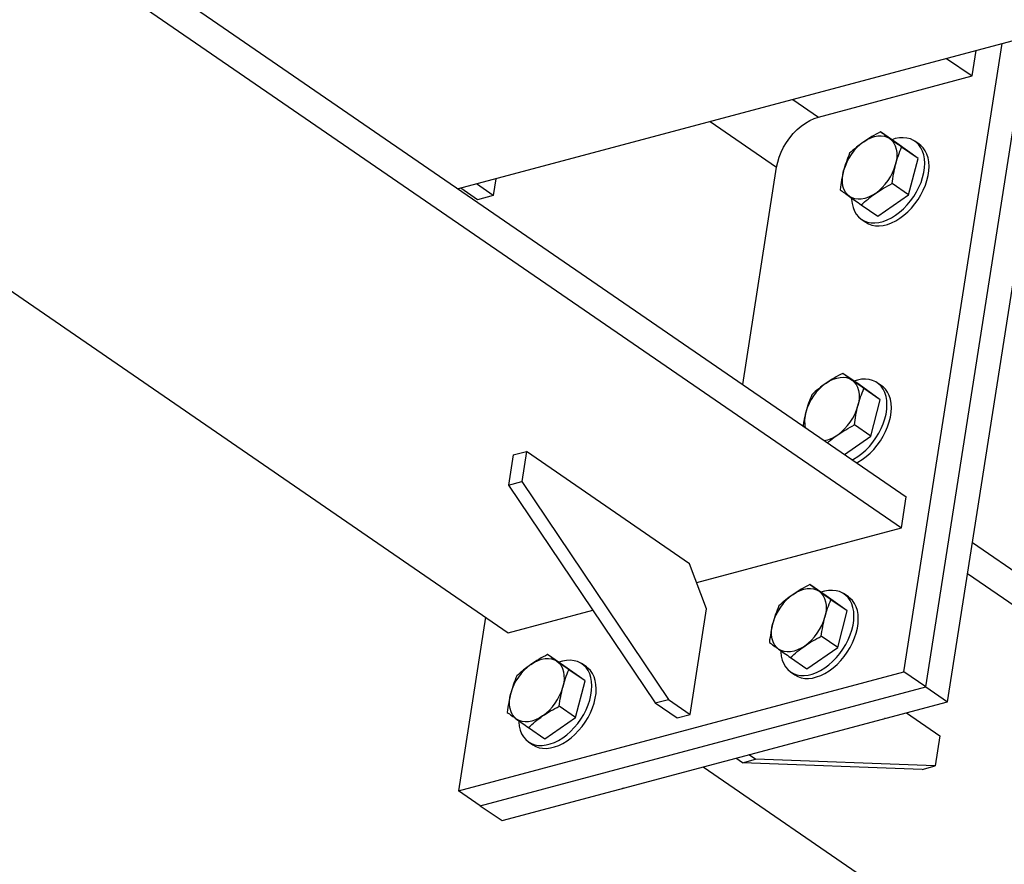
# Model space of a CAD drawing. Header units: millimetres. Extents: x 0 to 841, y 0 to 594.
# Tile 51 of 95: x 550 to 573, y 312 to 331. Entities that reach past the tile are written whole.
import ezdxf

# ---------------------------------------------------------------- set-up
doc = ezdxf.new("R2010")
doc.units = ezdxf.units.MM
doc.layers.add('TRAIT-FORT', color=4, linetype='Continuous', lineweight=25)

msp = doc.modelspace()

# ---------------------------------------------------------------- linework, layer by layer
at = {"layer": 'TRAIT-FORT', "color": 4, "linetype": 'Continuous', "lineweight": 25}
for p, q in [((637.411, 348.136), (559.914, 327.452)), ((529.834, 348.126), (570.339, 320.286)), ((529.721, 347.406), (570.226, 319.567)), ((570.794, 315.873), (573.157, 330.986)), ((571.3, 315.525), (573.742, 331.143)), ((570.287, 316.221), (572.572, 330.83)), ((571.87, 330.076), (571.963, 330.668)), ((571.275, 330.484), (571.87, 330.076)), ((542.164, 330.129), (561.083, 317.127)), ((568.296, 329.122), (571.87, 330.076)), ((567.702, 329.53), (568.296, 329.122)), ((565.779, 329.017), (567.325, 327.955)), ((570.121, 328.513), (569.74, 328.775)), ((570.614, 328.161), (570.121, 328.513)), ((570.642, 328.488), (570.541, 328.557)), ((570.614, 328.161), (570.233, 328.422)), ((570.391, 327.312), (570.614, 328.161)), ((566.535, 322.901), (567.325, 327.955)), ((560.732, 327.298), (560.342, 327.566)), ((560.793, 327.686), (560.732, 327.298)), ((570.391, 327.312), (570.011, 327.574)), ((560.366, 327.2), (559.976, 327.468)), ((560.732, 327.298), (560.366, 327.2)), ((569.675, 326.816), (570.391, 327.312)), ((569.294, 327.078), (569.675, 326.816)), ((569.295, 326.744), (569.396, 326.675)), ((569.243, 322.899), (568.862, 323.161)), ((569.765, 322.874), (569.663, 322.943)), ((569.736, 322.547), (569.243, 322.899)), ((569.736, 322.547), (569.355, 322.809)), ((569.513, 321.698), (569.736, 322.547)), ((569.513, 321.698), (569.133, 321.96)), ((568.901, 321.274), (569.513, 321.698)), ((561.198, 321.264), (561.503, 321.345)), ((561.503, 321.345), (561.394, 320.644)), ((565.301, 318.735), (561.503, 321.345)), ((561.198, 321.264), (561.089, 320.562)), ((561.089, 320.562), (561.394, 320.644)), ((561.089, 320.562), (564.502, 315.496)), ((561.394, 320.644), (564.807, 315.578)), ((570.226, 319.567), (570.339, 320.286)), ((565.466, 318.297), (570.226, 319.567)), ((571.879, 319.228), (631.476, 278.266)), ((565.697, 317.686), (565.301, 318.735)), ((571.767, 318.509), (631.364, 277.547)), ((568.474, 317.987), (568.094, 318.249)), ((568.968, 317.635), (568.474, 317.987)), ((568.996, 317.962), (568.895, 318.031)), ((565.313, 315.23), (565.697, 317.686)), ((568.968, 317.635), (568.587, 317.896)), ((560.555, 317.489), (559.924, 313.455)), ((561.083, 317.127), (563.05, 317.652)), ((568.745, 316.786), (568.968, 317.635)), ((568.745, 316.786), (568.364, 317.048)), ((568.029, 316.29), (568.745, 316.786)), ((562.378, 316.36), (561.998, 316.622)), ((567.648, 316.552), (568.029, 316.29)), ((562.872, 316.008), (562.378, 316.36)), ((562.9, 316.335), (562.799, 316.404)), ((559.924, 313.455), (570.287, 316.221)), ((562.872, 316.008), (562.491, 316.269)), ((567.649, 316.218), (567.75, 316.149)), ((570.794, 315.873), (570.287, 316.221)), ((560.431, 313.107), (570.794, 315.873)), ((562.649, 315.159), (562.872, 316.008)), ((570.794, 315.873), (571.3, 315.525)), ((560.937, 312.759), (571.3, 315.525)), ((562.649, 315.159), (562.268, 315.421)), ((564.502, 315.496), (564.807, 315.578)), ((564.502, 315.496), (565.008, 315.148)), ((564.807, 315.578), (565.313, 315.23)), ((561.933, 314.663), (562.649, 315.159)), ((565.008, 315.148), (565.313, 315.23)), ((570.343, 315.27), (571.123, 314.734)), ((561.552, 314.925), (561.933, 314.663)), ((569.831, 315.133), (569.834, 315.131)), ((569.851, 315.138), (569.834, 315.131)), ((571.123, 314.734), (571.013, 314.032)), ((561.553, 314.591), (561.654, 314.522)), ((566.832, 314.186), (566.678, 314.292)), ((565.619, 314.009), (623.865, 273.976)), ((566.527, 314.104), (566.373, 314.21)), ((566.527, 314.104), (566.832, 314.186)), ((570.709, 313.95), (566.527, 314.104)), ((571.013, 314.032), (566.832, 314.186)), ((570.709, 313.95), (571.013, 314.032)), ((560.431, 313.107), (559.924, 313.455)), ((563.735, 313.506), (563.738, 313.504)), ((563.755, 313.511), (563.738, 313.504)), ((560.431, 313.107), (560.937, 312.759))]:
    msp.add_line(p, q, dxfattribs=at)
at = {"layer": 'TRAIT-FORT', "color": 4, "linetype": 'Continuous', "lineweight": 25, "flags": 128}
for points in [[(567.325, 327.955), (567.349, 328.07), (567.384, 328.188), (567.431, 328.305), (567.488, 328.42), (567.555, 328.532), (567.63, 328.638), (567.713, 328.738), (567.802, 328.829), (567.897, 328.911), (567.995, 328.982), (568.095, 329.042), (568.196, 329.088), (568.296, 329.122)], [(569.352, 328.547), (569.434, 328.598), (569.518, 328.638), (569.6, 328.666), (569.681, 328.681), (569.758, 328.684), (569.831, 328.675), (569.897, 328.653), (569.957, 328.619)], [(569.067, 327.233), (569.068, 327.205), (569.079, 327.108), (569.102, 327.017), (569.135, 326.934), (569.178, 326.861), (569.231, 326.798), (569.293, 326.746), (569.362, 326.706), (569.44, 326.678), (569.523, 326.663), (569.612, 326.661), (569.704, 326.672), (569.8, 326.695), (569.897, 326.731), (569.994, 326.779), (570.09, 326.838), (570.184, 326.908), (570.274, 326.988), (570.36, 327.076), (570.44, 327.172), (570.514, 327.274), (570.579, 327.38), (570.636, 327.491), (570.684, 327.603), (570.721, 327.716), (570.748, 327.829), (570.765, 327.939), (570.77, 328.045), (570.764, 328.146), (570.747, 328.24), (570.719, 328.327), (570.681, 328.405), (570.633, 328.473), (570.576, 328.531), (570.51, 328.577), (570.436, 328.611), (570.356, 328.632), (570.27, 328.641), (570.179, 328.637), (570.085, 328.62), (570.002, 328.595)], [(569.396, 326.675), (569.464, 326.636), (569.541, 326.609), (569.624, 326.594), (569.713, 326.591), (569.805, 326.602), (569.901, 326.626), (569.998, 326.661), (570.095, 326.709), (570.191, 326.769), (570.285, 326.839), (570.376, 326.918), (570.462, 327.006), (570.542, 327.102), (570.615, 327.204), (570.68, 327.311), (570.737, 327.421), (570.785, 327.534), (570.822, 327.647), (570.85, 327.759), (570.866, 327.869), (570.871, 327.975), (570.865, 328.076), (570.848, 328.171), (570.821, 328.258), (570.783, 328.336), (570.734, 328.404), (570.677, 328.461), (570.642, 328.488)], [(569.957, 328.619), (570.009, 328.573), (570.052, 328.517), (570.085, 328.451), (570.108, 328.376), (570.12, 328.294), (570.122, 328.206), (570.113, 328.114), (570.093, 328.018)], [(569.018, 327.274), (568.967, 327.32), (568.924, 327.376), (568.891, 327.442), (568.868, 327.517), (568.855, 327.599), (568.854, 327.687), (568.863, 327.779), (568.883, 327.875)], [(569.623, 327.346), (569.541, 327.295), (569.458, 327.255), (569.376, 327.227), (569.295, 327.212), (569.218, 327.209), (569.145, 327.218), (569.078, 327.24), (569.018, 327.274)], [(568.474, 322.933), (568.557, 322.984), (568.64, 323.024), (568.722, 323.052), (568.803, 323.067), (568.88, 323.071), (568.953, 323.061), (569.019, 323.039), (569.079, 323.005)], [(569.079, 323.005), (569.131, 322.959), (569.174, 322.903), (569.207, 322.837), (569.23, 322.762), (569.242, 322.68), (569.244, 322.592), (569.235, 322.5), (569.215, 322.404)], [(569.085, 321.148), (569.116, 321.165), (569.212, 321.224), (569.306, 321.294), (569.396, 321.374), (569.482, 321.462), (569.562, 321.558), (569.636, 321.66), (569.701, 321.767), (569.758, 321.877), (569.806, 321.989), (569.843, 322.103), (569.87, 322.215), (569.887, 322.325), (569.892, 322.431), (569.886, 322.532), (569.869, 322.626), (569.841, 322.713), (569.803, 322.791), (569.755, 322.86), (569.698, 322.917), (569.632, 322.963), (569.558, 322.997), (569.478, 323.018), (569.392, 323.027), (569.301, 323.023), (569.207, 323.006), (569.124, 322.981)], [(569.186, 321.079), (569.217, 321.096), (569.313, 321.155), (569.407, 321.225), (569.498, 321.304), (569.584, 321.392), (569.664, 321.488), (569.737, 321.59), (569.802, 321.697), (569.859, 321.807), (569.907, 321.92), (569.944, 322.033), (569.972, 322.145), (569.988, 322.255), (569.993, 322.361), (569.987, 322.462), (569.97, 322.557), (569.943, 322.644), (569.905, 322.722), (569.856, 322.79), (569.799, 322.847), (569.765, 322.874)], [(567.706, 318.021), (567.788, 318.072), (567.871, 318.112), (567.954, 318.14), (568.034, 318.155), (568.112, 318.158), (568.184, 318.149), (568.251, 318.127), (568.311, 318.093)], [(567.421, 316.707), (567.422, 316.679), (567.433, 316.582), (567.456, 316.491), (567.489, 316.408), (567.532, 316.335), (567.585, 316.272), (567.646, 316.22), (567.716, 316.18), (567.793, 316.152), (567.877, 316.137), (567.965, 316.135), (568.058, 316.146), (568.153, 316.169), (568.25, 316.205), (568.348, 316.253), (568.444, 316.312), (568.538, 316.382), (568.628, 316.462), (568.714, 316.55), (568.794, 316.646), (568.867, 316.748), (568.933, 316.854), (568.99, 316.965), (569.037, 317.077), (569.075, 317.19), (569.102, 317.303), (569.118, 317.413), (569.124, 317.519), (569.118, 317.62), (569.101, 317.714), (569.073, 317.801), (569.035, 317.879), (568.987, 317.947), (568.93, 318.005), (568.864, 318.051), (568.79, 318.085), (568.71, 318.106), (568.623, 318.115), (568.533, 318.111), (568.439, 318.094), (568.356, 318.069)], [(567.75, 316.149), (567.818, 316.11), (567.895, 316.083), (567.978, 316.068), (568.067, 316.065), (568.159, 316.076), (568.255, 316.1), (568.352, 316.135), (568.449, 316.183), (568.545, 316.243), (568.639, 316.313), (568.729, 316.392), (568.815, 316.48), (568.895, 316.576), (568.969, 316.678), (569.034, 316.785), (569.091, 316.895), (569.139, 317.008), (569.176, 317.121), (569.203, 317.233), (569.22, 317.343), (569.225, 317.449), (569.219, 317.55), (569.202, 317.645), (569.174, 317.732), (569.136, 317.81), (569.088, 317.878), (569.031, 317.935), (568.996, 317.962)], [(568.311, 318.093), (568.363, 318.047), (568.406, 317.991), (568.439, 317.925), (568.462, 317.85), (568.474, 317.768), (568.476, 317.68), (568.467, 317.588), (568.447, 317.492)], [(567.372, 316.748), (567.32, 316.794), (567.278, 316.85), (567.244, 316.916), (567.221, 316.991), (567.209, 317.073), (567.207, 317.161), (567.217, 317.253), (567.237, 317.349)], [(567.977, 316.82), (567.895, 316.769), (567.812, 316.729), (567.729, 316.701), (567.649, 316.686), (567.571, 316.683), (567.499, 316.692), (567.432, 316.714), (567.372, 316.748)], [(561.61, 316.394), (561.692, 316.445), (561.775, 316.485), (561.858, 316.513), (561.939, 316.528), (562.016, 316.531), (562.089, 316.522), (562.155, 316.5), (562.215, 316.466)], [(561.325, 315.08), (561.326, 315.052), (561.337, 314.955), (561.36, 314.864), (561.393, 314.781), (561.436, 314.708), (561.489, 314.645), (561.55, 314.593), (561.62, 314.553), (561.698, 314.525), (561.781, 314.51), (561.87, 314.508), (561.962, 314.519), (562.057, 314.542), (562.154, 314.578), (562.252, 314.626), (562.348, 314.685), (562.442, 314.755), (562.532, 314.835), (562.618, 314.923), (562.698, 315.019), (562.772, 315.121), (562.837, 315.227), (562.894, 315.338), (562.942, 315.45), (562.979, 315.563), (563.006, 315.676), (563.022, 315.786), (563.028, 315.892), (563.022, 315.993), (563.005, 316.087), (562.977, 316.174), (562.939, 316.252), (562.891, 316.32), (562.834, 316.378), (562.768, 316.424), (562.694, 316.458), (562.614, 316.479), (562.527, 316.488), (562.437, 316.484), (562.343, 316.467), (562.26, 316.442)], [(561.654, 314.522), (561.722, 314.483), (561.799, 314.456), (561.882, 314.441), (561.971, 314.438), (562.063, 314.449), (562.159, 314.473), (562.256, 314.508), (562.353, 314.556), (562.449, 314.616), (562.543, 314.686), (562.634, 314.765), (562.719, 314.853), (562.799, 314.949), (562.873, 315.051), (562.938, 315.158), (562.995, 315.268), (563.043, 315.381), (563.08, 315.494), (563.107, 315.606), (563.124, 315.716), (563.129, 315.822), (563.123, 315.923), (563.106, 316.018), (563.079, 316.105), (563.04, 316.183), (562.992, 316.251), (562.935, 316.308), (562.9, 316.335)], [(562.215, 316.466), (562.267, 316.42), (562.31, 316.364), (562.343, 316.298), (562.366, 316.223), (562.378, 316.141), (562.38, 316.053), (562.371, 315.961), (562.351, 315.865)], [(561.276, 315.121), (561.224, 315.167), (561.182, 315.223), (561.148, 315.289), (561.125, 315.364), (561.113, 315.446), (561.112, 315.534), (561.121, 315.626), (561.141, 315.722)], [(561.881, 315.193), (561.799, 315.142), (561.716, 315.102), (561.633, 315.074), (561.553, 315.059), (561.476, 315.056), (561.403, 315.065), (561.336, 315.087), (561.276, 315.121)]]:
    msp.add_lwpolyline(points, dxfattribs=at)
at = {"layer": 'TRAIT-FORT', "color": 4, "linetype": 'Continuous', "lineweight": 25}
for centre, radius, start, end in [((570.061, 327.552), 1.221, 125.4617, 164.686), ((568.915, 328.341), 1.221, 305.4617, 344.686), ((569.183, 321.938), 1.221, 125.4617, 164.686), ((568.725, 322.051), 0.75, 163.7301, 191.5496), ((568.037, 322.727), 1.221, 305.4617, 344.686), ((568.305, 322.338), 0.749, 279.5096, 306.0046), ((568.415, 317.026), 1.221, 125.4617, 164.686), ((567.268, 317.815), 1.221, 305.4617, 344.686), ((562.319, 315.399), 1.221, 125.4617, 164.686), ((561.172, 316.188), 1.221, 305.4617, 344.686)]:
    msp.add_arc(centre, radius, start, end, dxfattribs=at)
for points, knots in [([(569.74, 328.775), (569.672, 328.74), (569.537, 328.669), (569.414, 328.588), (569.352, 328.547)], [0, 0, 0, 0, 0.4981128, 1, 1, 1, 1]), ([(569.957, 328.619), (569.917, 328.647), (569.838, 328.704), (569.772, 328.751), (569.74, 328.775)], [0, 0, 0, 0, 0.497781, 1, 1, 1, 1]), ([(569.352, 328.547), (569.294, 328.505), (569.177, 328.419), (569.075, 328.326), (569.023, 328.279)], [0, 0, 0, 0, 0.4977806, 1, 1, 1, 1]), ([(570.233, 328.422), (570.184, 328.457), (570.086, 328.527), (570, 328.588), (569.957, 328.619)], [0, 0, 0, 0, 0.498113, 1, 1, 1, 1]), ([(569.023, 328.279), (568.997, 328.215), (568.943, 328.086), (568.903, 327.945), (568.883, 327.875)], [0, 0, 0, 0, 0.4981128, 1, 1, 1, 1]), ([(570.093, 328.018), (570.113, 328.088), (570.153, 328.228), (570.206, 328.358), (570.233, 328.422)], [0, 0, 0, 0, 0.497781, 1, 1, 1, 1]), ([(570.011, 327.574), (570.021, 327.65), (570.041, 327.801), (570.075, 327.946), (570.093, 328.018)], [0, 0, 0, 0, 0.498113, 1, 1, 1, 1]), ([(568.883, 327.875), (568.866, 327.803), (568.831, 327.659), (568.811, 327.507), (568.801, 327.43)], [0, 0, 0, 0, 0.4977806, 1, 1, 1, 1]), ([(569.623, 327.346), (569.684, 327.386), (569.808, 327.468), (569.943, 327.538), (570.011, 327.574)], [0, 0, 0, 0, 0.497781, 1, 1, 1, 1]), ([(568.801, 327.43), (568.833, 327.407), (568.898, 327.36), (568.978, 327.303), (569.018, 327.274)], [0, 0, 0, 0, 0.498113, 1, 1, 1, 1]), ([(569.294, 327.078), (569.345, 327.124), (569.447, 327.218), (569.564, 327.303), (569.623, 327.346)], [0, 0, 0, 0, 0.498113, 1, 1, 1, 1]), ([(569.018, 327.274), (569.061, 327.244), (569.147, 327.183), (569.245, 327.113), (569.294, 327.078)], [0, 0, 0, 0, 0.497781, 1, 1, 1, 1]), ([(568.862, 323.161), (568.794, 323.126), (568.659, 323.055), (568.536, 322.974), (568.474, 322.933)], [0, 0, 0, 0, 0.4981128, 1, 1, 1, 1]), ([(569.079, 323.005), (569.04, 323.033), (568.96, 323.091), (568.894, 323.137), (568.862, 323.161)], [0, 0, 0, 0, 0.497781, 1, 1, 1, 1]), ([(569.355, 322.809), (569.306, 322.843), (569.208, 322.913), (569.122, 322.974), (569.079, 323.005)], [0, 0, 0, 0, 0.498113, 1, 1, 1, 1]), ([(568.474, 322.933), (568.416, 322.891), (568.299, 322.806), (568.197, 322.712), (568.146, 322.665)], [0, 0, 0, 0, 0.4977806, 1, 1, 1, 1]), ([(569.215, 322.404), (569.235, 322.474), (569.275, 322.615), (569.328, 322.744), (569.355, 322.809)], [0, 0, 0, 0, 0.497781, 1, 1, 1, 1]), ([(568.146, 322.665), (568.119, 322.601), (568.065, 322.472), (568.025, 322.331), (568.005, 322.261)], [0, 0, 0, 0, 0.4981128, 1, 1, 1, 1]), ([(568.005, 322.261), (567.987, 322.189), (567.961, 322.083), (567.946, 321.971), (567.941, 321.935)], [0, 0, 0, 0, 0.674103, 1, 1, 1, 1]), ([(569.133, 321.96), (569.143, 322.036), (569.163, 322.188), (569.197, 322.332), (569.215, 322.404)], [0, 0, 0, 0, 0.498113, 1, 1, 1, 1]), ([(568.745, 321.732), (568.807, 321.773), (568.93, 321.854), (569.065, 321.924), (569.133, 321.96)], [0, 0, 0, 0, 0.497781, 1, 1, 1, 1]), ([(568.508, 321.545), (568.529, 321.564), (568.602, 321.63), (568.686, 321.69), (568.745, 321.732)], [0, 0, 0, 0, 0.290955, 1, 1, 1, 1]), ([(568.094, 318.249), (568.026, 318.214), (567.891, 318.143), (567.768, 318.062), (567.706, 318.021)], [0, 0, 0, 0, 0.4981128, 1, 1, 1, 1]), ([(568.311, 318.093), (568.271, 318.121), (568.191, 318.178), (568.126, 318.225), (568.094, 318.249)], [0, 0, 0, 0, 0.497781, 1, 1, 1, 1]), ([(567.706, 318.021), (567.648, 317.979), (567.531, 317.893), (567.429, 317.8), (567.377, 317.753)], [0, 0, 0, 0, 0.4977806, 1, 1, 1, 1]), ([(568.587, 317.896), (568.538, 317.931), (568.44, 318.001), (568.354, 318.062), (568.311, 318.093)], [0, 0, 0, 0, 0.498113, 1, 1, 1, 1]), ([(567.377, 317.753), (567.351, 317.689), (567.297, 317.56), (567.257, 317.419), (567.237, 317.349)], [0, 0, 0, 0, 0.4981128, 1, 1, 1, 1]), ([(568.447, 317.492), (568.467, 317.562), (568.507, 317.702), (568.56, 317.832), (568.587, 317.896)], [0, 0, 0, 0, 0.497781, 1, 1, 1, 1]), ([(568.364, 317.048), (568.374, 317.124), (568.395, 317.275), (568.429, 317.42), (568.447, 317.492)], [0, 0, 0, 0, 0.498113, 1, 1, 1, 1]), ([(567.237, 317.349), (567.22, 317.277), (567.185, 317.133), (567.165, 316.981), (567.155, 316.904)], [0, 0, 0, 0, 0.4977806, 1, 1, 1, 1]), ([(567.977, 316.82), (568.038, 316.86), (568.161, 316.942), (568.297, 317.012), (568.364, 317.048)], [0, 0, 0, 0, 0.497781, 1, 1, 1, 1]), ([(567.155, 316.904), (567.187, 316.881), (567.252, 316.834), (567.332, 316.777), (567.372, 316.748)], [0, 0, 0, 0, 0.498113, 1, 1, 1, 1]), ([(567.648, 316.552), (567.699, 316.598), (567.801, 316.692), (567.918, 316.777), (567.977, 316.82)], [0, 0, 0, 0, 0.498113, 1, 1, 1, 1]), ([(561.998, 316.622), (561.93, 316.587), (561.795, 316.516), (561.672, 316.435), (561.61, 316.394)], [0, 0, 0, 0, 0.4981128, 1, 1, 1, 1]), ([(562.215, 316.466), (562.175, 316.494), (562.095, 316.551), (562.03, 316.598), (561.998, 316.622)], [0, 0, 0, 0, 0.497781, 1, 1, 1, 1]), ([(567.372, 316.748), (567.415, 316.718), (567.501, 316.657), (567.599, 316.587), (567.648, 316.552)], [0, 0, 0, 0, 0.497781, 1, 1, 1, 1]), ([(561.61, 316.394), (561.552, 316.352), (561.435, 316.266), (561.333, 316.173), (561.281, 316.126)], [0, 0, 0, 0, 0.4977806, 1, 1, 1, 1]), ([(562.491, 316.269), (562.442, 316.304), (562.344, 316.374), (562.258, 316.435), (562.215, 316.466)], [0, 0, 0, 0, 0.498113, 1, 1, 1, 1]), ([(561.281, 316.126), (561.255, 316.062), (561.201, 315.933), (561.161, 315.792), (561.141, 315.722)], [0, 0, 0, 0, 0.4981128, 1, 1, 1, 1]), ([(562.351, 315.865), (562.371, 315.935), (562.411, 316.075), (562.464, 316.205), (562.491, 316.269)], [0, 0, 0, 0, 0.497781, 1, 1, 1, 1]), ([(562.268, 315.421), (562.279, 315.497), (562.299, 315.648), (562.333, 315.793), (562.351, 315.865)], [0, 0, 0, 0, 0.498113, 1, 1, 1, 1]), ([(561.141, 315.722), (561.124, 315.65), (561.089, 315.506), (561.069, 315.354), (561.059, 315.277)], [0, 0, 0, 0, 0.4977806, 1, 1, 1, 1]), ([(561.881, 315.193), (561.942, 315.233), (562.065, 315.315), (562.201, 315.385), (562.268, 315.421)], [0, 0, 0, 0, 0.497781, 1, 1, 1, 1]), ([(561.059, 315.277), (561.091, 315.254), (561.156, 315.207), (561.236, 315.15), (561.276, 315.121)], [0, 0, 0, 0, 0.498113, 1, 1, 1, 1]), ([(561.552, 314.925), (561.603, 314.971), (561.705, 315.065), (561.822, 315.15), (561.881, 315.193)], [0, 0, 0, 0, 0.498113, 1, 1, 1, 1]), ([(561.276, 315.121), (561.319, 315.091), (561.405, 315.03), (561.503, 314.96), (561.552, 314.925)], [0, 0, 0, 0, 0.497781, 1, 1, 1, 1])]:
    msp.add_open_spline(points, degree=3, knots=knots, dxfattribs=at)

doc.saveas('drawing.dxf')
